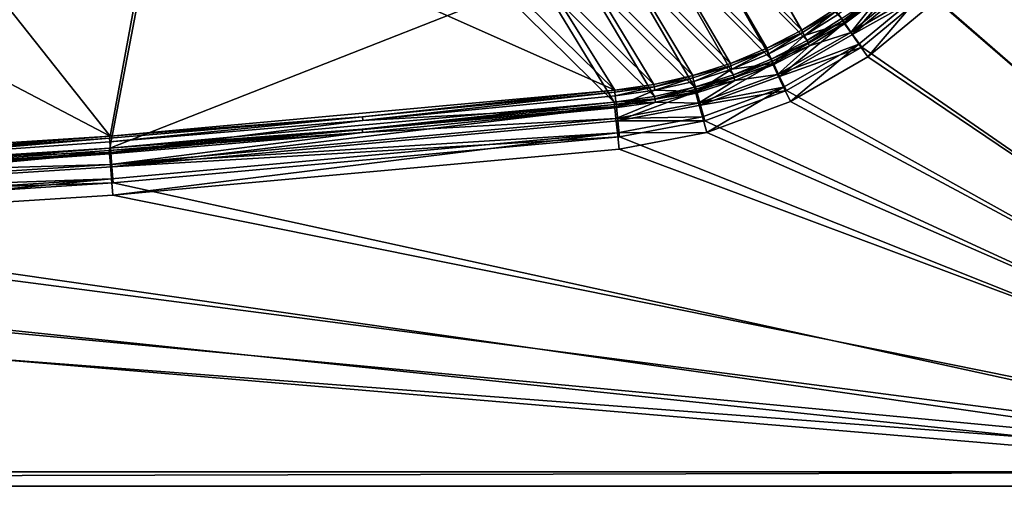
# Model space of a CAD drawing. Header units: metres. Extents: x 0 to 1200, y 0 to 700.
# Tile 25 of 51: x 890 to 1097, y 0 to 98. Entities that reach past the tile are written whole.
import ezdxf

# ---------------------------------------------------------------- set-up
doc = ezdxf.new("R2010")
doc.units = ezdxf.units.M

msp = doc.modelspace()

# ---------------------------------------------------------------- linework, layer by layer
at = {"layer": 'None'}
for points in [[(1102.072144, 133.117737), (1092.716309, 117.491241), (1200, 0)], [(1094.729492, 116.168594, -3), (1104.340576, 132.2267, -3), (1197, 3, -3)], [(1015.047729, 83.056328, -8.2635), (967.192017, 130.089005, -300.418884), (918.871887, 125.873528, -300.418884)], [(967.192017, 130.089005, -300.418884), (1015.047729, 83.056328, -8.2635), (999.867737, 107.487549, -152.911697)], [(918.871887, 125.873528, -300.418884), (870.50354, 122.252144, -300.418884), (909.22876, 73.432175, -8.263518)], [(909.22876, 73.432175, -8.263518), (1015.047729, 83.056328, -8.2635), (918.871887, 125.873528, -300.418884)], [(1030.861938, 119.565926, -155.925674), (1054.312866, 95.66507, -7.868115), (1037.876587, 124.135315, -156.31163)], [(1054.312866, 95.66507, -7.868115), (1061.308594, 100.093033, -7.830996), (1037.876587, 124.135315, -156.31163)], [(803.044067, 64.0951, -11.263518), (870.706238, 119.304977, -300.93985), (919.111084, 122.928856, -300.93985)], [(919.111084, 122.928856, -300.93985), (909.166626, 70.902504, -11.263518), (803.044067, 64.0951, -11.263518)], [(870.50354, 122.252144, -300.418884), (822.09436, 119.225395, -300.418884), (909.22876, 73.432175, -8.263518)], [(991.796265, 103.372238, -153.508972), (909.166626, 70.902504, -11.263518), (919.111084, 122.928856, -300.93985)], [(1039.367554, 121.925339, -158.136734), (1055.405273, 93.506111, -10.867887), (1032.141724, 117.218201, -157.739059)], [(1062.612183, 98.068329, -10.83075), (1055.405273, 93.506111, -10.867887), (1039.367554, 121.925339, -158.136734)], [(909.22876, 73.432175, -8.263518), (822.09436, 119.225395, -300.418884), (803.073425, 66.617142, -8.263518)], [(1023.498657, 115.589371, -155.388245), (1046.977539, 91.850685, -7.919919), (1030.861938, 119.565926, -155.925674)], [(1046.977539, 91.850685, -7.919919), (1054.312866, 95.66507, -7.868115), (1030.861938, 119.565926, -155.925674)], [(1032.141724, 117.218201, -157.739059), (1047.848389, 89.576088, -10.919724), (1024.556641, 113.121811, -157.185349)], [(1055.405273, 93.506111, -10.867887), (1047.848389, 89.576088, -10.919724), (1032.141724, 117.218201, -157.739059)], [(1200, 0), (1092.716309, 117.491241), (1080.859131, 103.666641)], [(1082.547241, 101.962151, -3), (1094.729492, 116.168594, -3), (1197, 3, -3)], [(1015.835754, 112.237503, -154.702072), (1039.315918, 88.656631, -7.985792), (1023.498657, 115.589371, -155.388245)], [(1039.315918, 88.656631, -7.985792), (1046.977539, 91.850685, -7.919919), (1023.498657, 115.589371, -155.388245)], [(1007.936523, 109.53096, -153.873947), (1031.396851, 86.114426, -8.065498), (1015.835754, 112.237503, -154.702072)], [(1031.396851, 86.114426, -8.065498), (1039.315918, 88.656631, -7.985792), (1015.835754, 112.237503, -154.702072)], [(1024.556641, 113.121811, -157.185349), (1039.955322, 86.28524, -10.985628), (1016.662903, 109.669014, -156.478378)], [(1047.848389, 89.576088, -10.919724), (1039.955322, 86.28524, -10.985628), (1024.556641, 113.121811, -157.185349)], [(999.867737, 107.487549, -152.911697), (1023.253418, 84.23793, -8.158798), (1007.936523, 109.53096, -153.873947)], [(1023.253418, 84.23793, -8.158798), (1031.396851, 86.114426, -8.065498), (1007.936523, 109.53096, -153.873947)], [(1016.662903, 109.669014, -156.478378), (1031.796875, 83.666039, -11.065381), (1008.525635, 106.881058, -155.625168)], [(1039.955322, 86.28524, -10.985628), (1031.796875, 83.666039, -11.065381), (1016.662903, 109.669014, -156.478378)], [(999.867737, 107.487549, -152.911697), (1015.047729, 83.056328, -8.2635), (1023.253418, 84.23793, -8.158798)], [(1076.480713, 108.120247, -2.190092), (1063.221069, 97.163063, -2.199833), (1064.897461, 94.74678, -0.565975)], [(1068.661133, 104.075546, -4.701777), (1063.221069, 97.163063, -2.199833), (1076.480713, 108.120247, -2.190092)], [(1078.539185, 106.026405, -0.563399), (1076.480713, 108.120247, -2.190092), (1064.897461, 94.74678, -0.565975)], [(1008.525635, 106.881058, -155.625168), (1023.407349, 81.73278, -11.158738), (1000.213745, 104.776299, -154.633743)], [(1031.796875, 83.666039, -11.065381), (1023.407349, 81.73278, -11.158738), (1008.525635, 106.881058, -155.625168)], [(1080.227295, 104.321678, -3.563376), (1064.522461, 95.136978, -5.199753), (1078.168579, 106.415329, -5.190007)], [(1078.168579, 106.415329, -5.190007), (1064.522461, 95.136978, -5.199753), (1070.162598, 102.20163, -7.701606)], [(1080.859131, 103.666641), (1078.539185, 106.026405, -0.563399), (1064.897461, 94.74678, -0.565975)], [(991.796265, 103.372238, -153.508972), (1014.95343, 80.515549, -11.263518), (909.166626, 70.902504, -11.263518)], [(1000.213745, 104.776299, -154.633743), (1014.95343, 80.515549, -11.263518), (991.796265, 103.372238, -153.508972)], [(1023.407349, 81.73278, -11.158738), (1014.95343, 80.515549, -11.263518), (1000.213745, 104.776299, -154.633743)], [(1061.948242, 98.997314, -4.71663), (1063.221069, 97.163063, -2.199833), (1068.661133, 104.075546, -4.701777)], [(1064.522461, 95.136978, -5.199753), (1080.227295, 104.321678, -3.563376), (1066.198975, 92.720795, -3.565954)], [(1066.834717, 92.046669), (1080.859131, 103.666641), (1064.897461, 94.74678, -0.565975)], [(1080.227295, 104.321678, -3.563376), (1068.137573, 90.021431, -3), (1066.198975, 92.720795, -3.565954)], [(1080.859131, 103.666641), (1066.834717, 92.046669), (1200, 0)], [(1082.547241, 101.962151, -3), (1068.137573, 90.021431, -3), (1080.227295, 104.321678, -3.563376)], [(1062.811646, 97.602081, -9.222566), (1062.612183, 98.068329, -10.83075), (1069.671631, 102.794243, -9.203637)], [(1062.811646, 97.602081, -9.222566), (1069.671631, 102.794243, -9.203637), (1070.162598, 102.20163, -7.701606)], [(1070.162598, 102.20163, -7.701606), (1063.249512, 96.971184, -7.716469), (1062.811646, 97.602081, -9.222566)], [(1064.522461, 95.136978, -5.199753), (1063.249512, 96.971184, -7.716469), (1070.162598, 102.20163, -7.701606)], [(1197, 3, -3), (1068.137573, 90.021431, -3), (1082.547241, 101.962151, -3)], [(1061.308594, 100.093033, -7.830996), (1054.312866, 95.66507, -7.868115), (1061.510376, 99.628212, -6.222772)], [(1061.510376, 99.628212, -6.222772), (1054.312866, 95.66507, -7.868115), (1054.452515, 95.174942, -6.25396)], [(1061.510376, 99.628212, -6.222772), (1054.452515, 95.174942, -6.25396), (1054.833984, 94.511375, -4.741132)], [(1054.833984, 94.511375, -4.741132), (1061.948242, 98.997314, -4.71663), (1061.510376, 99.628212, -6.222772)], [(1063.221069, 97.163063, -2.199833), (1048.321533, 88.628471, -2.228565), (1049.572998, 85.951393, -0.573591)], [(1048.321533, 88.628471, -2.228565), (1063.221069, 97.163063, -2.199833), (1054.833984, 94.511375, -4.741132)], [(1064.897461, 94.74678, -0.565975), (1063.221069, 97.163063, -2.199833), (1049.572998, 85.951393, -0.573591)], [(1063.221069, 97.163063, -2.199833), (1061.948242, 98.997314, -4.71663), (1054.833984, 94.511375, -4.741132)], [(1055.405273, 93.506111, -10.867887), (1062.612183, 98.068329, -10.83075), (1062.811646, 97.602081, -9.222566)], [(1055.541626, 93.014275, -9.253773), (1055.405273, 93.506111, -10.867887), (1062.811646, 97.602081, -9.222566)], [(1063.249512, 96.971184, -7.716469), (1055.541626, 93.014275, -9.253773), (1062.811646, 97.602081, -9.222566)], [(1054.312866, 95.66507, -7.868115), (1046.977539, 91.850685, -7.919919), (1054.452515, 95.174942, -6.25396)], [(1054.452515, 95.174942, -6.25396), (1046.977539, 91.850685, -7.919919), (1047.053101, 91.341766, -6.29713)], [(1047.375854, 90.651535, -4.775067), (1054.452515, 95.174942, -6.25396), (1047.053101, 91.341766, -6.29713)], [(1054.452515, 95.174942, -6.25396), (1047.375854, 90.651535, -4.775067), (1054.833984, 94.511375, -4.741132)], [(1055.923218, 92.3507, -7.740985), (1064.522461, 95.136978, -5.199753), (1049.188232, 86.351936, -5.228503)], [(1049.188232, 86.351936, -5.228503), (1064.522461, 95.136978, -5.199753), (1066.198975, 92.720795, -3.565954)], [(1055.923218, 92.3507, -7.740985), (1055.541626, 93.014275, -9.253773), (1063.249512, 96.971184, -7.716469)], [(1055.923218, 92.3507, -7.740985), (1063.249512, 96.971184, -7.716469), (1064.522461, 95.136978, -5.199753)], [(1054.833984, 94.511375, -4.741132), (1047.375854, 90.651535, -4.775067), (1048.321533, 88.628471, -2.228565)], [(1047.848389, 89.576088, -10.919724), (1055.405273, 93.506111, -10.867887), (1055.541626, 93.014275, -9.253773)], [(1047.919922, 89.065247, -9.296968), (1047.848389, 89.576088, -10.919724), (1055.541626, 93.014275, -9.253773)], [(1047.919922, 89.065247, -9.296968), (1055.541626, 93.014275, -9.253773), (1055.923218, 92.3507, -7.740985)], [(1066.834717, 92.046669), (1064.897461, 94.74678, -0.565975), (1049.572998, 85.951393, -0.573591)], [(1046.977539, 91.850685, -7.919919), (1039.315918, 88.656631, -7.985792), (1047.053101, 91.341766, -6.29713)], [(1047.053101, 91.341766, -6.29713), (1039.315918, 88.656631, -7.985792), (1039.367188, 88.157593, -6.35198)], [(1047.053101, 91.341766, -6.29713), (1039.367188, 88.157593, -6.35198), (1039.62915, 87.447037, -4.818212)], [(1039.62915, 87.447037, -4.818212), (1047.375854, 90.651535, -4.775067), (1047.053101, 91.341766, -6.29713)], [(1048.242554, 88.375008, -7.77494), (1047.919922, 89.065247, -9.296968), (1055.923218, 92.3507, -7.740985)], [(1048.242554, 88.375008, -7.77494), (1055.923218, 92.3507, -7.740985), (1049.188232, 86.351936, -5.228503)], [(1050.439697, 83.674873, -3.573575), (1049.188232, 86.351936, -5.228503), (1066.198975, 92.720795, -3.565954)], [(1051.051514, 82.957802), (1066.834717, 92.046669), (1049.572998, 85.951393, -0.573591)], [(1066.198975, 92.720795, -3.565954), (1051.919922, 80.682098, -3), (1050.439697, 83.674873, -3.573575)], [(1066.834717, 92.046669), (1051.051514, 82.957802), (1200, 0)], [(1068.137573, 90.021431, -3), (1051.919922, 80.682098, -3), (1066.198975, 92.720795, -3.565954)], [(1048.321533, 88.628471, -2.228565), (1047.375854, 90.651535, -4.775067), (1039.62915, 87.447037, -4.818212)], [(1047.919922, 89.065247, -9.296968), (1039.955322, 86.28524, -10.985628), (1047.848389, 89.576088, -10.919724)], [(1040.00293, 85.784798, -9.351849), (1039.955322, 86.28524, -10.985628), (1047.919922, 89.065247, -9.296968)], [(1048.242554, 88.375008, -7.77494), (1040.00293, 85.784798, -9.351849), (1047.919922, 89.065247, -9.296968)], [(1051.919922, 80.682098, -3), (1068.137573, 90.021431, -3), (1197, 3, -3)], [(1039.315918, 88.656631, -7.985792), (1031.396851, 86.114426, -8.065498), (1039.367188, 88.157593, -6.35198)], [(1039.367188, 88.157593, -6.35198), (1031.396851, 86.114426, -8.065498), (1031.442505, 85.633736, -6.418167)], [(1031.642822, 84.90934, -4.870321), (1039.367188, 88.157593, -6.35198), (1031.442505, 85.633736, -6.418167)], [(1039.367188, 88.157593, -6.35198), (1031.642822, 84.90934, -4.870321), (1039.62915, 87.447037, -4.818212)], [(1039.62915, 87.447037, -4.818212), (1031.642822, 84.90934, -4.870321), (1032.238037, 82.756805, -2.275503)], [(1048.321533, 88.628471, -2.228565), (1032.238037, 82.756805, -2.275503), (1033.031616, 79.886833, -0.586056)], [(1032.238037, 82.756805, -2.275503), (1048.321533, 88.628471, -2.228565), (1039.62915, 87.447037, -4.818212)], [(1049.572998, 85.951393, -0.573591), (1048.321533, 88.628471, -2.228565), (1033.031616, 79.886833, -0.586056)], [(1040.264893, 85.074234, -7.818109), (1040.00293, 85.784798, -9.351849), (1048.242554, 88.375008, -7.77494)], [(1049.188232, 86.351936, -5.228503), (1040.264893, 85.074234, -7.818109), (1048.242554, 88.375008, -7.77494)], [(1031.396851, 86.114426, -8.065498), (1023.253418, 84.23793, -8.158798), (1023.329285, 83.778824, -6.49527)], [(1031.396851, 86.114426, -8.065498), (1023.329285, 83.778824, -6.49527), (1031.442505, 85.633736, -6.418167)], [(1031.442505, 85.633736, -6.418167), (1023.329285, 83.778824, -6.49527), (1023.467773, 83.047073, -4.931086)], [(1023.467773, 83.047073, -4.931086), (1031.642822, 84.90934, -4.870321), (1031.442505, 85.633736, -6.418167)], [(1032.238037, 82.756805, -2.275503), (1031.642822, 84.90934, -4.870321), (1023.467773, 83.047073, -4.931086)], [(1031.796875, 83.666039, -11.065381), (1039.955322, 86.28524, -10.985628), (1040.00293, 85.784798, -9.351849)], [(1031.839844, 83.184601, -9.418072), (1031.796875, 83.666039, -11.065381), (1040.00293, 85.784798, -9.351849)], [(1031.839844, 83.184601, -9.418072), (1040.00293, 85.784798, -9.351849), (1040.264893, 85.074234, -7.818109)], [(1031.839844, 83.184601, -9.418072), (1040.264893, 85.074234, -7.818109), (1032.040161, 82.460182, -7.870246)], [(1032.040161, 82.460182, -7.870246), (1040.264893, 85.074234, -7.818109), (1032.635254, 80.307625, -5.275467)], [(1050.439697, 83.674873, -3.573575), (1032.635254, 80.307625, -5.275467), (1049.188232, 86.351936, -5.228503)], [(1032.635254, 80.307625, -5.275467), (1040.264893, 85.074234, -7.818109), (1049.188232, 86.351936, -5.228503)], [(1051.051514, 82.957802), (1049.572998, 85.951393, -0.573591), (1033.031616, 79.886833, -0.586056)], [(1015.047729, 83.056328, -8.2635), (909.22876, 73.432175, -8.263518), (962.147339, 77.437889, -6.582651)], [(1015.094421, 82.608551, -6.582346), (1015.047729, 83.056328, -8.2635), (962.147339, 77.437889, -6.582651)], [(1015.094421, 82.608551, -6.582346), (962.147339, 77.437889, -6.582651), (962.21405, 76.704102, -5)], [(1015.171021, 81.875008, -5.000124), (1015.094421, 82.608551, -6.582346), (962.21405, 76.704102, -5)], [(1023.253418, 84.23793, -8.158798), (1015.047729, 83.056328, -8.2635), (1023.329285, 83.778824, -6.49527)], [(1023.329285, 83.778824, -6.49527), (1015.047729, 83.056328, -8.2635), (1015.094421, 82.608551, -6.582346)], [(1015.094421, 82.608551, -6.582346), (1015.171021, 81.875008, -5.000124), (1023.329285, 83.778824, -6.49527)], [(1023.329285, 83.778824, -6.49527), (1015.171021, 81.875008, -5.000124), (1023.467773, 83.047073, -4.931086)], [(1023.467773, 83.047073, -4.931086), (1015.171021, 81.875008, -5.000124), (1015.40271, 79.654602, -2.339545)], [(1015.40271, 79.654602, -2.339545), (1032.238037, 82.756805, -2.275503), (1023.467773, 83.047073, -4.931086)], [(1032.238037, 82.756805, -2.275503), (1015.40271, 79.654602, -2.339545), (1015.714966, 76.663025, -0.603014)], [(1033.031616, 79.886833, -0.586056), (1032.238037, 82.756805, -2.275503), (1015.714966, 76.663025, -0.603014)], [(1023.407349, 81.73278, -11.158738), (1031.796875, 83.666039, -11.065381), (1023.482605, 81.273544, -9.49522)], [(1031.796875, 83.666039, -11.065381), (1031.839844, 83.184601, -9.418072), (1023.482605, 81.273544, -9.49522)], [(1023.482605, 81.273544, -9.49522), (1031.839844, 83.184601, -9.418072), (1032.040161, 82.460182, -7.870246)], [(1033.428711, 77.43763, -3.586047), (1032.635254, 80.307625, -5.275467), (1050.439697, 83.674873, -3.573575)], [(1033.966797, 76.645828), (1051.051514, 82.957802), (1033.031616, 79.886833, -0.586056)], [(1034.364624, 74.196854, -3), (1033.428711, 77.43763, -3.586047), (1050.439697, 83.674873, -3.573575)], [(1200, 0), (1051.051514, 82.957802), (1033.966797, 76.645828)], [(1051.919922, 80.682098, -3), (1034.364624, 74.196854, -3), (1050.439697, 83.674873, -3.573575)], [(1015.171021, 81.875008, -5.000124), (962.21405, 76.704102, -5), (1015.40271, 79.654602, -2.339545)], [(1023.482605, 81.273544, -9.49522), (1014.95343, 80.515549, -11.263518), (1023.407349, 81.73278, -11.158738)], [(1015.000122, 80.067757, -9.582364), (1014.95343, 80.515549, -11.263518), (1023.482605, 81.273544, -9.49522)], [(1023.621094, 80.541771, -7.931046), (1015.000122, 80.067757, -9.582364), (1023.482605, 81.273544, -9.49522)], [(1023.621094, 80.541771, -7.931046), (1015.07666, 79.334213, -8.000141), (1015.000122, 80.067757, -9.582364)], [(1015.308167, 77.113792, -5.339557), (1015.07666, 79.334213, -8.000141), (1023.621094, 80.541771, -7.931046)], [(1032.635254, 80.307625, -5.275467), (1015.308167, 77.113792, -5.339557), (1023.621094, 80.541771, -7.931046)], [(1023.621094, 80.541771, -7.931046), (1023.482605, 81.273544, -9.49522), (1032.040161, 82.460182, -7.870246)], [(1032.635254, 80.307625, -5.275467), (1023.621094, 80.541771, -7.931046), (1032.040161, 82.460182, -7.870246)], [(1034.364624, 74.196854, -3), (1051.919922, 80.682098, -3), (1197, 3, -3)], [(909.166626, 70.902504, -11.263518), (1014.95343, 80.515549, -11.263518), (962.069275, 74.903114, -9.582651)], [(962.21405, 76.704102, -5), (909.361877, 70.012207, -2.339556), (1015.40271, 79.654602, -2.339545)], [(1015.40271, 79.654602, -2.339545), (909.361877, 70.012207, -2.339556), (909.594421, 67.013535, -0.603074)], [(909.594421, 67.013535, -0.603074), (1015.714966, 76.663025, -0.603014), (1015.40271, 79.654602, -2.339545)], [(962.069275, 74.903114, -9.582651), (1014.95343, 80.515549, -11.263518), (1015.000122, 80.067757, -9.582364)], [(962.069275, 74.903114, -9.582651), (1015.000122, 80.067757, -9.582364), (1015.07666, 79.334213, -8.000141)], [(962.135925, 74.169327, -8), (962.069275, 74.903114, -9.582651), (1015.07666, 79.334213, -8.000141)], [(1015.07666, 79.334213, -8.000141), (1015.308167, 77.113792, -5.339557), (962.135925, 74.169327, -8)], [(1015.308167, 77.113792, -5.339557), (1032.635254, 80.307625, -5.275467), (1033.428711, 77.43763, -3.586047)], [(1033.966797, 76.645828), (1033.031616, 79.886833, -0.586056), (1015.714966, 76.663025, -0.603014)], [(962.147339, 77.437889, -6.582651), (909.132385, 72.972511, -6.582651), (909.189331, 72.237907, -5)], [(962.147339, 77.437889, -6.582651), (909.22876, 73.432175, -8.263518), (909.132385, 72.972511, -6.582651)], [(962.21405, 76.704102, -5), (962.147339, 77.437889, -6.582651), (909.189331, 72.237907, -5)], [(962.21405, 76.704102, -5), (909.189331, 72.237907, -5), (909.361877, 70.012207, -2.339556)], [(1015.308167, 77.113792, -5.339557), (909.300049, 67.482567, -5.339556), (962.135925, 74.169327, -8)], [(1015.308167, 77.113792, -5.339557), (1015.620117, 74.122185, -3.603019), (909.300049, 67.482567, -5.339556)], [(1016.069946, 73.261452), (1015.714966, 76.663025, -0.603014), (909.594421, 67.013535, -0.603074)], [(1015.620117, 74.122185, -3.603019), (1015.308167, 77.113792, -5.339557), (1033.428711, 77.43763, -3.586047)], [(1015.620117, 74.122185, -3.603019), (1033.428711, 77.43763, -3.586047), (1034.364624, 74.196854, -3)], [(1016.069946, 73.261452), (1033.966797, 76.645828), (1015.714966, 76.663025, -0.603014)], [(1033.966797, 76.645828), (1016.069946, 73.261452), (1200, 0)], [(909.070679, 70.442886, -9.582651), (962.069275, 74.903114, -9.582651), (962.135925, 74.169327, -8)], [(909.070679, 70.442886, -9.582651), (909.166626, 70.902504, -11.263518), (962.069275, 74.903114, -9.582651)], [(909.22876, 73.432175, -8.263518), (803.073425, 66.617142, -8.263518), (856.060669, 69.212563, -6.582651)], [(909.22876, 73.432175, -8.263518), (856.060669, 69.212563, -6.582651), (909.132385, 72.972511, -6.582651)], [(909.132385, 72.972511, -6.582651), (856.060669, 69.212563, -6.582651), (856.107849, 68.477257, -5)], [(909.189331, 72.237907, -5), (909.132385, 72.972511, -6.582651), (856.107849, 68.477257, -5)], [(909.127625, 69.708275, -8), (909.070679, 70.442886, -9.582651), (962.135925, 74.169327, -8)], [(962.135925, 74.169327, -8), (909.300049, 67.482567, -5.339556), (909.127625, 69.708275, -8)], [(1015.620117, 74.122185, -3.603019), (909.532349, 64.483871, -3.603074), (909.300049, 67.482567, -5.339556)], [(909.792542, 61.073402, -3), (909.532349, 64.483871, -3.603074), (1015.620117, 74.122185, -3.603019)], [(909.854797, 63.603073), (1016.069946, 73.261452), (909.594421, 67.013535, -0.603074)], [(1015.974792, 70.720573, -3), (909.792542, 61.073402, -3), (1015.620117, 74.122185, -3.603019)], [(1016.069946, 73.261452), (909.854797, 63.603073), (1200, 0)], [(1015.974792, 70.720573, -3), (1015.620117, 74.122185, -3.603019), (1034.364624, 74.196854, -3)], [(1197, 3, -3), (1015.974792, 70.720573, -3), (1034.364624, 74.196854, -3)], [(803.044067, 64.0951, -11.263518), (909.166626, 70.902504, -11.263518), (856.015503, 66.687195, -9.582651)], [(909.166626, 70.902504, -11.263518), (909.070679, 70.442886, -9.582651), (856.015503, 66.687195, -9.582651)], [(856.015503, 66.687195, -9.582651), (909.070679, 70.442886, -9.582651), (909.127625, 69.708275, -8)], [(909.189331, 72.237907, -5), (856.107849, 68.477257, -5), (909.361877, 70.012207, -2.339556)], [(909.792542, 61.073402, -3), (1015.974792, 70.720573, -3), (1197, 3, -3)], [(803.094055, 63.193573, -2.339556), (803.246643, 60.189774, -0.603074), (909.361877, 70.012207, -2.339556)], [(856.107849, 68.477257, -5), (803.094055, 63.193573, -2.339556), (909.361877, 70.012207, -2.339556)], [(909.361877, 70.012207, -2.339556), (803.246643, 60.189774, -0.603074), (909.594421, 67.013535, -0.603074)], [(856.062683, 65.951889, -8), (856.015503, 66.687195, -9.582651), (909.127625, 69.708275, -8)], [(909.300049, 67.482567, -5.339556), (856.062683, 65.951889, -8), (909.127625, 69.708275, -8)], [(909.300049, 67.482567, -5.339556), (909.532349, 64.483871, -3.603074), (803.065369, 60.67157, -5.339556)], [(909.300049, 67.482567, -5.339556), (803.065369, 60.67157, -5.339556), (856.062683, 65.951889, -8)], [(909.594421, 67.013535, -0.603074), (803.246643, 60.189774, -0.603074), (909.854797, 63.603073)], [(909.532349, 64.483871, -3.603074), (803.217896, 57.667767, -3.603074), (803.065369, 60.67157, -5.339556)], [(803.391357, 54.251965, -3), (803.217896, 57.667767, -3.603074), (909.532349, 64.483871, -3.603074)], [(909.792542, 61.073402, -3), (803.391357, 54.251965, -3), (909.532349, 64.483871, -3.603074)], [(803.246643, 60.189774, -0.603074), (803.420227, 56.773979), (909.854797, 63.603073)], [(1200, 0), (909.854797, 63.603073), (803.420227, 56.773979)], [(803.391357, 54.251965, -3), (909.792542, 61.073402, -3), (1197, 3, -3)], [(803.420227, 56.773979), (696.841675, 52.779011), (1200, 0)], [(1197, 3, -3), (696.846436, 50.261089, -3), (803.391357, 54.251965, -3)], [(1200, 0), (590.19458, 51.620998), (0, 0)], [(696.841675, 52.779011), (590.19458, 51.620998), (1200, 0)], [(590.233093, 49.103596, -3), (696.846436, 50.261089, -3), (1197, 3, -3)], [(3, 3, -3), (590.233093, 49.103596, -3), (1197, 3, -3)], [(3, 3, -40), (1197, 3, -40), (0, 0, -40)], [(1197, 3, -40), (1200, 0, -40), (0, 0, -40)], [(1197, 3, -3), (1197, 3, -40), (3, 3, -3)], [(1197, 3, -40), (3, 3, -40), (3, 3, -3)], [(0, 0), (0, 0, -40), (1200, 0)], [(0, 0, -40), (1200, 0, -40), (1200, 0)]]:
    msp.add_3dface(points, dxfattribs=at)

doc.saveas('drawing.dxf')
